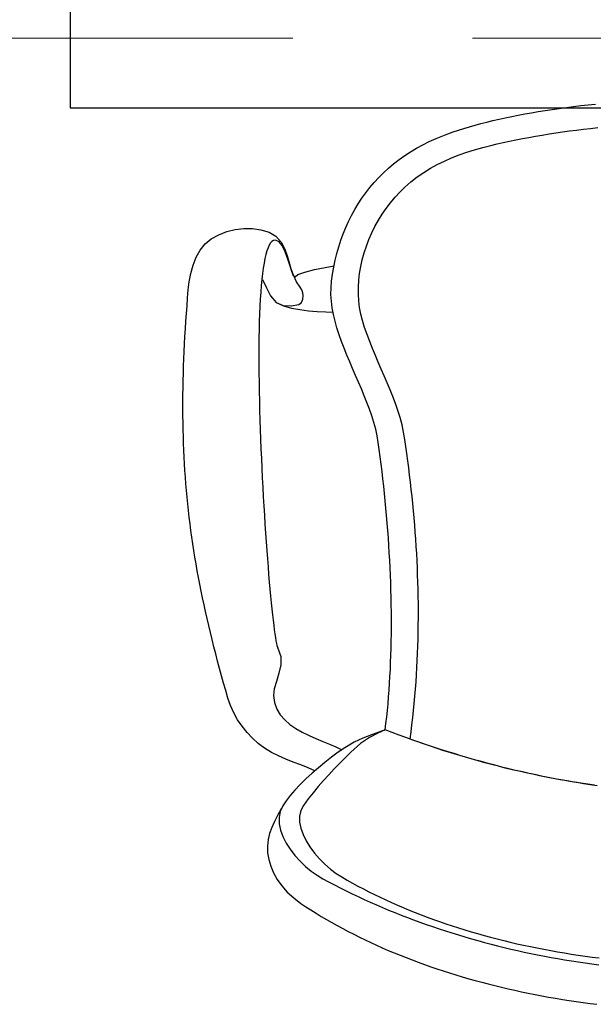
# Model space of a CAD drawing. Header units: millimetres. Extents: x 45699 to 251499, y 244 to 86446.
# Tile 57 of 240: x 97093 to 97412, y 33983 to 34530. Entities that reach past the tile are written whole.
import ezdxf

# ---------------------------------------------------------------- set-up
doc = ezdxf.new("R2010")
doc.units = ezdxf.units.MM
doc.header["$LTSCALE"] = 400
doc.linetypes.add('CENTER', pattern=[2, 1.25, -0.25, 0.25, -0.25])
doc.layers.add('inr', color=4, linetype='Continuous')
doc.layers.add('stramien', color=1, linetype='CENTER')

# ---------------------------------------------------------------- blocks, each defined once
blk = doc.blocks.new('NUM1-CN02_B2')
for p, q in [((-85.74, -5.58), (-81.78, -5.05)), ((-81.78, -5.05), (-77.78, -4.54)), ((-77.78, -4.54), (-73.73, -4.06)), ((-73.73, -4.06), (-69.65, -3.61)), ((-69.65, -3.61), (-65.54, -3.18)), ((-119.21, -11.57), (-115.71, -10.8)), ((-115.71, -10.8), (-112.15, -10.05)), ((-112.15, -10.05), (-108.54, -9.33)), ((-108.54, -9.33), (-104.87, -8.64)), ((-104.87, -8.64), (-101.14, -7.97)), ((-101.14, -7.97), (-97.36, -7.33)), ((-97.36, -7.33), (-93.54, -6.72)), ((-93.54, -6.72), (-89.66, -6.14)), ((-89.66, -6.14), (-85.74, -5.58)), ((-138.8, -16.77), (-135.71, -15.83)), ((-135.71, -15.83), (-132.55, -14.93)), ((-132.55, -14.93), (-129.31, -14.05)), ((-129.31, -14.05), (-126.01, -13.2)), ((-126.01, -13.2), (-122.64, -12.37)), ((-122.64, -12.37), (-119.21, -11.57)), ((-68.29, -16.69), (-64.34, -16.26)), ((-154.24, -22.33), (-150.4, -20.77)), ((-150.4, -20.77), (-147.62, -19.73)), ((-150.4, -20.77), (-150.4, -20.77)), ((-147.62, -19.73), (-144.76, -18.71)), ((-144.76, -18.71), (-141.82, -17.73)), ((-141.82, -17.73), (-138.8, -16.77)), ((-106.18, -22.38), (-102.55, -21.69)), ((-102.55, -21.69), (-98.87, -21.03)), ((-98.87, -21.03), (-95.16, -20.4)), ((-95.16, -20.4), (-91.42, -19.79)), ((-91.42, -19.79), (-87.64, -19.21)), ((-87.64, -19.21), (-83.83, -18.65)), ((-83.83, -18.65), (-79.98, -18.12)), ((-79.98, -18.12), (-76.11, -17.62)), ((-76.11, -17.62), (-72.21, -17.14)), ((-72.21, -17.14), (-68.29, -16.69)), ((-165.06, -27.72), (-161.58, -25.81)), ((-161.58, -25.81), (-157.97, -24.01)), ((-157.97, -24.01), (-154.24, -22.33)), ((-132.76, -28.62), (-128.3, -27.36)), ((-128.3, -27.36), (-123.74, -26.2)), ((-123.74, -26.2), (-120.31, -25.38)), ((-120.31, -25.38), (-116.85, -24.59)), ((-116.85, -24.59), (-113.33, -23.83)), ((-113.33, -23.83), (-109.78, -23.09)), ((-109.78, -23.09), (-106.18, -22.38)), ((-174.81, -34.1), (-171.68, -31.87)), ((-171.68, -31.87), (-168.43, -29.74)), ((-168.43, -29.74), (-165.06, -27.72)), ((-145.55, -33.1), (-141.39, -31.47)), ((-141.39, -31.47), (-137.12, -29.99)), ((-137.12, -29.99), (-132.76, -28.62)), ((-180.7, -38.88), (-177.81, -36.44)), ((-177.81, -36.44), (-174.81, -34.1)), ((-157.4, -38.92), (-153.56, -36.8)), ((-153.56, -36.8), (-149.61, -34.87)), ((-149.61, -34.87), (-145.55, -33.1)), ((-186.11, -44.07), (-183.46, -41.43)), ((-183.46, -41.43), (-180.7, -38.88)), ((-168.23, -46.45), (-164.73, -43.72)), ((-164.73, -43.72), (-161.12, -41.22)), ((-161.12, -41.22), (-157.4, -38.92)), ((-191.03, -49.63), (-188.63, -46.8)), ((-188.63, -46.8), (-186.11, -44.07)), ((-171.6, -49.4), (-168.23, -46.45)), ((-195.47, -55.56), (-193.31, -52.55)), ((-193.31, -52.55), (-191.03, -49.63)), ((-177.05, -55.01), (-174.39, -52.13)), ((-174.39, -52.13), (-171.6, -49.4)), ((-171.6, -49.4), (-171.6, -49.4)), ((-199.42, -61.83), (-197.5, -58.65)), ((-197.5, -58.65), (-195.47, -55.56)), ((-181.96, -61.2), (-179.57, -58.04)), ((-179.57, -58.04), (-177.05, -55.01)), ((-202.88, -68.44), (-201.21, -65.09)), ((-201.21, -65.09), (-199.42, -61.83)), ((-186.27, -67.86), (-184.19, -64.47)), ((-184.19, -64.47), (-181.96, -61.2)), ((-204.42, -71.85), (-202.88, -68.44)), ((-188.2, -71.34), (-186.27, -67.86)), ((-279.31, -78.17), (-275.11, -75.89)), ((-275.11, -75.89), (-270.61, -74.14)), ((-270.61, -74.14), (-265.92, -72.95)), ((-265.92, -72.95), (-261.14, -72.36)), ((-261.14, -72.36), (-256.35, -72.39)), ((-256.35, -72.39), (-251.65, -73.08)), ((-251.65, -73.08), (-247.13, -74.45)), ((-247.13, -74.45), (-243.3, -76.73)), ((-207.14, -78.92), (-205.84, -75.35)), ((-205.84, -75.35), (-204.42, -71.85)), ((-191.55, -78.54), (-189.96, -74.9)), ((-189.96, -74.9), (-188.2, -71.34)), ((-285.43, -84.38), (-282.67, -80.91)), ((-282.67, -80.91), (-279.31, -78.17)), ((-246.99, -81.64), (-247.67, -83.11)), ((-246.27, -80.46), (-246.99, -81.64)), ((-245.5, -79.59), (-246.27, -80.46)), ((-244.67, -79.04), (-245.5, -79.59)), ((-243.79, -78.81), (-244.67, -79.04)), ((-241.64, -79.58), (-243.79, -78.81)), ((-243.3, -76.73), (-240.45, -80.03)), ((-239.79, -81.9), (-241.64, -79.58)), ((-240.45, -80.03), (-238.37, -83.95)), ((-238.13, -85.36), (-239.79, -81.9)), ((-208.32, -82.56), (-207.14, -78.92)), ((-192.96, -82.24), (-191.55, -78.54)), ((-287.63, -88.41), (-285.43, -84.38)), ((-248.88, -86.88), (-249.41, -89.17)), ((-248.3, -84.86), (-248.88, -86.88)), ((-247.67, -83.11), (-248.3, -84.86)), ((-238.37, -83.95), (-236.87, -88.11)), ((-236.6, -89.54), (-238.13, -85.36)), ((-210.3, -90.04), (-209.37, -86.27)), ((-209.37, -86.27), (-208.32, -82.56)), ((-195.23, -89.77), (-194.19, -85.99)), ((-194.19, -85.99), (-192.96, -82.24)), ((-290.61, -97.43), (-289.34, -92.82)), ((-289.34, -92.82), (-287.63, -88.41)), ((-249.91, -91.71), (-250.36, -94.5)), ((-249.41, -89.17), (-249.91, -91.71)), ((-236.87, -88.11), (-235.74, -92.11)), ((-235.1, -94.01), (-236.6, -89.54)), ((-235.74, -92.11), (-234.78, -95.58)), ((-211.1, -93.88), (-210.3, -90.04)), ((-196.08, -93.58), (-195.23, -89.77)), ((-291.48, -102.05), (-290.61, -97.43)), ((-250.76, -97.51), (-251.13, -100.74)), ((-250.36, -94.5), (-250.76, -97.51)), ((-233.54, -98.36), (-235.1, -94.01)), ((-234.78, -95.58), (-233.8, -98.11)), ((-233.8, -98.11), (-232.59, -99.33)), ((-231.83, -102.17), (-233.54, -98.36)), ((-232.59, -99.33), (-231.12, -98)), ((-231.12, -98), (-227.18, -96.61)), ((-227.18, -96.61), (-221.77, -95.25)), ((-221.77, -95.25), (-215.9, -94.05)), ((-215.9, -94.05), (-210.96, -93.18)), ((-212.34, -101.75), (-211.78, -97.78)), ((-211.78, -97.78), (-211.1, -93.88)), ((-197.16, -101.23), (-196.72, -97.41)), ((-196.72, -97.41), (-196.08, -93.58)), ((-292, -106.52), (-291.48, -102.05)), ((-251.13, -100.74), (-251.46, -104.18)), ((-250.76, -100.77), (-248.56, -105.36)), ((-229.89, -105.01), (-231.83, -102.17)), ((-212.64, -105.41), (-212.34, -101.75)), ((-212.34, -101.75), (-212.34, -101.75)), ((-197.39, -105.05), (-197.16, -101.23)), ((-292.37, -110.96), (-292, -106.52)), ((-251.74, -107.82), (-252, -111.65)), ((-251.46, -104.18), (-251.74, -107.82)), ((-248.56, -105.36), (-246.36, -109.95)), ((-228.9, -106.44), (-229.89, -105.01)), ((-228.3, -108.11), (-228.9, -106.44)), ((-228.16, -109.84), (-228.3, -108.11)), ((-212.66, -109.1), (-212.64, -105.41)), ((-212.43, -112.8), (-212.66, -109.1)), ((-197.41, -108.85), (-197.39, -105.05)), ((-197.2, -112.61), (-197.41, -108.85)), ((-292.71, -115.35), (-292.37, -110.96)), ((-252, -111.65), (-252.21, -115.65)), ((-246.36, -109.95), (-243.13, -113.57)), ((-243.13, -113.57), (-239.2, -115.16)), ((-243.13, -113.57), (-239.04, -115.36)), ((-234.79, -115.4), (-230.45, -114.71)), ((-230.45, -114.71), (-229.1, -113.65)), ((-229.1, -113.65), (-228.41, -111.8)), ((-228.41, -111.8), (-228.16, -109.84)), ((-211.95, -116.52), (-212.43, -112.8)), ((-196.76, -116.33), (-197.2, -112.61)), ((-293.33, -123.99), (-293.03, -119.69)), ((-293.03, -119.69), (-292.71, -115.35)), ((-252.39, -119.82), (-252.53, -124.15)), ((-252.21, -115.65), (-252.39, -119.82)), ((-239.2, -115.16), (-234.79, -115.4)), ((-239.04, -115.36), (-234.63, -116.66)), ((-234.63, -116.66), (-230, -117.56)), ((-230, -117.56), (-225.22, -118.15)), ((-225.22, -118.15), (-220.39, -118.51)), ((-220.39, -118.51), (-215.59, -118.74)), ((-215.59, -118.74), (-211.51, -118.89)), ((-211.26, -120.25), (-211.95, -116.52)), ((-210.38, -123.99), (-211.26, -120.25)), ((-196.08, -119.99), (-196.76, -116.33)), ((-195.17, -123.58), (-196.08, -119.99)), ((-293.6, -128.25), (-293.33, -123.99)), ((-252.53, -124.15), (-252.65, -128.62)), ((-209.32, -127.75), (-210.38, -123.99)), ((-193.94, -127.53), (-195.17, -123.58)), ((-293.85, -132.47), (-293.6, -128.25)), ((-252.65, -128.62), (-252.73, -133.22)), ((-208.12, -131.51), (-209.32, -127.75)), ((-192.59, -131.43), (-193.94, -127.53)), ((-191.13, -135.31), (-192.59, -131.43)), ((-294.28, -140.8), (-294.08, -136.66)), ((-294.08, -136.66), (-293.85, -132.47)), ((-252.73, -133.22), (-252.78, -137.95)), ((-206.78, -135.28), (-208.12, -131.51)), ((-205.34, -139.05), (-206.78, -135.28)), ((-189.59, -139.16), (-191.13, -135.31)), ((-294.46, -144.91), (-294.28, -140.8)), ((-252.78, -137.95), (-252.8, -142.79)), ((-203.82, -142.83), (-205.34, -139.05)), ((-187.99, -142.99), (-189.59, -139.16)), ((-294.61, -148.99), (-294.46, -144.91)), ((-252.8, -142.79), (-252.79, -147.73)), ((-252.79, -147.73), (-252.75, -152.76)), ((-202.23, -146.61), (-203.82, -142.83)), ((-200.61, -150.38), (-202.23, -146.61)), ((-186.35, -146.81), (-187.99, -142.99)), ((-184.68, -150.63), (-186.35, -146.81)), ((-294.84, -157.04), (-294.74, -153.03)), ((-294.74, -153.03), (-294.61, -148.99)), ((-252.75, -152.76), (-252.69, -157.88)), ((-198.96, -154.16), (-200.61, -150.38)), ((-183.02, -154.44), (-184.68, -150.63)), ((-294.92, -161.02), (-294.84, -157.04)), ((-252.69, -157.88), (-252.61, -163.06)), ((-197.32, -157.93), (-198.96, -154.16)), ((-195.7, -161.7), (-197.32, -157.93)), ((-181.38, -158.26), (-183.02, -154.44)), ((-179.78, -162.09), (-181.38, -158.26)), ((-294.97, -164.98), (-294.92, -161.02)), ((-252.61, -163.06), (-252.49, -168.3)), ((-194.14, -165.46), (-195.7, -161.7)), ((-178.24, -165.94), (-179.78, -162.09)), ((-295, -168.91), (-294.97, -164.98)), ((-295, -172.81), (-295, -168.91)), ((-252.49, -168.3), (-252.36, -173.6)), ((-192.64, -169.21), (-194.14, -165.46)), ((-191.23, -172.95), (-192.64, -169.21)), ((-176.79, -169.81), (-178.24, -165.94)), ((-175.45, -173.71), (-176.79, -169.81)), ((-294.98, -176.69), (-295, -172.81)), ((-252.36, -173.6), (-252.21, -178.93)), ((-189.94, -176.68), (-191.23, -172.95)), ((-174.24, -177.65), (-175.45, -173.71)), ((-294.93, -180.54), (-294.98, -176.69)), ((-294.86, -184.38), (-294.93, -180.54)), ((-252.21, -178.93), (-252.03, -184.28)), ((-188.78, -180.39), (-189.94, -176.68)), ((-187.78, -184.09), (-188.78, -180.39)), ((-173.17, -181.63), (-174.24, -177.65)), ((-294.75, -188.2), (-294.86, -184.38)), ((-252.03, -184.28), (-251.83, -189.65)), ((-186.96, -187.77), (-187.78, -184.09)), ((-172.27, -185.65), (-173.17, -181.63)), ((-171.57, -189.73), (-172.27, -185.65)), ((-294.63, -191.99), (-294.75, -188.2)), ((-251.83, -189.65), (-251.62, -195.03)), ((-186.34, -191.43), (-186.96, -187.77)), ((-186.34, -191.43), (-186.34, -191.43)), ((-185.79, -195.42), (-186.34, -191.43)), ((-171.57, -189.73), (-171.57, -189.73)), ((-171, -193.71), (-171.57, -189.73)), ((-294.47, -195.78), (-294.63, -191.99)), ((-294.29, -199.55), (-294.47, -195.78)), ((-251.62, -195.03), (-251.39, -200.41)), ((-185.26, -199.44), (-185.79, -195.42)), ((-170.45, -197.68), (-171, -193.71)), ((-294.09, -203.3), (-294.29, -199.55)), ((-251.39, -200.41), (-251.14, -205.76)), ((-184.74, -203.48), (-185.26, -199.44)), ((-169.92, -201.65), (-170.45, -197.68)), ((-169.4, -205.62), (-169.92, -201.65)), ((-293.85, -207.04), (-294.09, -203.3)), ((-293.59, -210.78), (-293.85, -207.04)), ((-251.14, -205.76), (-250.88, -211.09)), ((-184.25, -207.54), (-184.74, -203.48)), ((-183.78, -211.61), (-184.25, -207.54)), ((-168.91, -209.59), (-169.4, -205.62)), ((-293.3, -214.5), (-293.59, -210.78)), ((-250.88, -211.09), (-250.6, -216.39)), ((-183.33, -215.7), (-183.78, -211.61)), ((-168.45, -213.56), (-168.91, -209.59)), ((-168, -217.53), (-168.45, -213.56)), ((-292.99, -218.22), (-293.3, -214.5)), ((-292.64, -221.93), (-292.99, -218.22)), ((-250.6, -216.39), (-250.31, -221.63)), ((-182.9, -219.8), (-183.33, -215.7)), ((-167.58, -221.5), (-168, -217.53)), ((-292.27, -225.63), (-292.64, -221.93)), ((-250.31, -221.63), (-250.01, -226.82)), ((-182.49, -223.91), (-182.9, -219.8)), ((-182.1, -228.03), (-182.49, -223.91)), ((-167.17, -225.47), (-167.58, -221.5)), ((-291.87, -229.34), (-292.27, -225.63)), ((-291.45, -233.04), (-291.87, -229.34)), ((-250.01, -226.82), (-249.7, -231.94)), ((-181.73, -232.16), (-182.1, -228.03)), ((-166.79, -229.44), (-167.17, -225.47)), ((-166.44, -233.41), (-166.79, -229.44)), ((-290.99, -236.74), (-291.45, -233.04)), ((-249.7, -231.94), (-249.38, -236.98)), ((-181.38, -236.3), (-181.73, -232.16)), ((-166.1, -237.38), (-166.44, -233.41)), ((-290.51, -240.45), (-290.99, -236.74)), ((-290, -244.15), (-290.51, -240.45)), ((-249.38, -236.98), (-249.05, -241.92)), ((-181.06, -240.44), (-181.38, -236.3)), ((-180.76, -244.58), (-181.06, -240.44)), ((-165.79, -241.35), (-166.1, -237.38)), ((-289.46, -247.86), (-290, -244.15)), ((-249.05, -241.92), (-248.71, -246.77)), ((-180.49, -248.72), (-180.76, -244.58)), ((-165.51, -245.32), (-165.79, -241.35)), ((-165.25, -249.28), (-165.51, -245.32)), ((-288.89, -251.58), (-289.46, -247.86)), ((-288.29, -255.31), (-288.89, -251.58)), ((-248.71, -246.77), (-248.37, -251.5)), ((-248.37, -251.5), (-248.02, -256.11)), ((-180.23, -252.87), (-180.49, -248.72)), ((-165.01, -253.25), (-165.25, -249.28)), ((-287.66, -259.04), (-288.29, -255.31)), ((-248.02, -256.11), (-247.67, -260.59)), ((-180, -257.01), (-180.23, -252.87)), ((-179.8, -261.15), (-180, -257.01)), ((-164.8, -257.22), (-165.01, -253.25)), ((-164.62, -261.18), (-164.8, -257.22)), ((-287, -262.79), (-287.66, -259.04)), ((-286.32, -266.54), (-287, -262.79)), ((-247.67, -260.59), (-247.32, -264.92)), ((-179.62, -265.28), (-179.8, -261.15)), ((-164.46, -265.15), (-164.62, -261.18)), ((-285.6, -270.31), (-286.32, -266.54)), ((-247.32, -264.92), (-246.96, -269.1)), ((-179.46, -269.4), (-179.62, -265.28)), ((-164.32, -269.12), (-164.46, -265.15)), ((-284.86, -274.1), (-285.6, -270.31)), ((-246.96, -269.1), (-246.61, -273.11)), ((-246.61, -273.11), (-246.25, -276.95)), ((-179.33, -273.52), (-179.46, -269.4)), ((-179.23, -277.62), (-179.33, -273.52)), ((-164.22, -273.09), (-164.32, -269.12)), ((-164.13, -277.05), (-164.22, -273.09)), ((-284.08, -277.9), (-284.86, -274.1)), ((-283.27, -281.72), (-284.08, -277.9)), ((-246.25, -276.95), (-245.9, -280.6)), ((-179.15, -281.71), (-179.23, -277.62)), ((-164.08, -281.02), (-164.13, -277.05)), ((-282.44, -285.56), (-283.27, -281.72)), ((-245.9, -280.6), (-245.55, -284.05)), ((-245.55, -284.05), (-245.2, -287.29)), ((-179.09, -285.79), (-179.15, -281.71)), ((-164.06, -284.99), (-164.08, -281.02)), ((-281.57, -289.42), (-282.44, -285.56)), ((-280.67, -293.3), (-281.57, -289.42)), ((-245.2, -287.29), (-244.86, -290.32)), ((-244.86, -290.32), (-244.52, -293.11)), ((-179.07, -289.86), (-179.09, -285.79)), ((-179.07, -293.9), (-179.07, -289.86)), ((-164.09, -292.93), (-164.06, -288.96)), ((-164.06, -288.96), (-164.06, -284.99)), ((-279.75, -297.21), (-280.67, -293.3)), ((-244.52, -293.11), (-244.19, -295.67)), ((-244.19, -295.67), (-243.87, -297.97)), ((-179.09, -297.93), (-179.07, -293.9)), ((-164.15, -296.89), (-164.09, -292.93)), ((-278.79, -301.14), (-279.75, -297.21)), ((-277.8, -305.1), (-278.79, -301.14)), ((-243.87, -297.97), (-243.56, -300.01)), ((-243.56, -300.01), (-243.26, -301.77)), ((-179.15, -301.94), (-179.09, -297.93)), ((-164.35, -304.83), (-164.23, -300.86)), ((-164.23, -300.86), (-164.15, -296.89)), ((-276.78, -309.09), (-277.8, -305.1)), ((-243.26, -301.77), (-242.98, -303.26)), ((-242.98, -303.26), (-242.7, -304.45)), ((-242.7, -304.45), (-242.44, -305.33)), ((-242.44, -305.33), (-242.2, -305.9)), ((-242.2, -305.9), (-240.62, -310.46)), ((-179.34, -309.88), (-179.23, -305.92)), ((-179.23, -305.92), (-179.15, -301.94)), ((-164.49, -308.8), (-164.35, -304.83)), ((-275.72, -313.11), (-276.78, -309.09)), ((-240.62, -310.46), (-240.62, -315.18)), ((-179.48, -313.81), (-179.34, -309.88)), ((-164.67, -312.77), (-164.49, -308.8)), ((-274.64, -317.15), (-275.72, -313.11)), ((-273.52, -321.24), (-274.64, -317.15)), ((-240.62, -315.18), (-241.62, -319.89)), ((-179.85, -321.6), (-179.65, -317.72)), ((-179.65, -317.72), (-179.48, -313.81)), ((-165.11, -320.71), (-164.88, -316.74)), ((-164.88, -316.74), (-164.67, -312.77)), ((-272.38, -325.35), (-273.52, -321.24)), ((-241.62, -319.89), (-243.02, -324.42)), ((-180.07, -325.45), (-179.85, -321.6)), ((-165.38, -324.69), (-165.11, -320.71)), ((-271.2, -329.5), (-272.38, -325.35)), ((-244.23, -328.58), (-244.68, -332.2)), ((-243.02, -324.42), (-244.23, -328.58)), ((-180.33, -329.26), (-180.07, -325.45)), ((-166.01, -332.63), (-165.68, -328.66)), ((-165.68, -328.66), (-165.38, -324.69)), ((-269.98, -333.69), (-271.2, -329.5)), ((-268.56, -337.82), (-269.98, -333.69)), ((-244.68, -332.2), (-244.11, -336.2)), ((-180.93, -336.79), (-180.62, -333.04)), ((-180.62, -333.04), (-180.33, -329.26)), ((-166.37, -336.61), (-166.01, -332.63)), ((-266.76, -341.83), (-268.56, -337.82)), ((-244.11, -336.2), (-242.81, -339.77)), ((-181.28, -340.5), (-180.93, -336.79)), ((-166.76, -340.58), (-166.37, -336.61)), ((-264.6, -345.69), (-266.76, -341.83)), ((-242.81, -339.77), (-240.87, -342.96)), ((-240.87, -342.96), (-238.39, -345.8)), ((-182.07, -347.79), (-181.66, -344.16)), ((-181.66, -344.16), (-181.28, -340.5)), ((-167.65, -348.53), (-167.19, -344.56)), ((-167.19, -344.56), (-166.76, -340.58)), ((-262.12, -349.37), (-264.6, -345.69)), ((-259.36, -352.84), (-262.12, -349.37)), ((-238.39, -345.8), (-235.46, -348.34)), ((-235.46, -348.34), (-232.16, -350.6)), ((-182.51, -351.38), (-182.07, -347.79)), ((-168.14, -352.51), (-167.65, -348.53)), ((-256.35, -356.06), (-259.36, -352.84)), ((-253.11, -359), (-256.35, -356.06)), ((-232.16, -350.6), (-228.6, -352.64)), ((-228.6, -352.64), (-224.87, -354.49)), ((-224.87, -354.49), (-221.05, -356.19)), ((-194.86, -355.9), (-199.85, -358.22)), ((-191.28, -355.58), (-196.27, -358.95)), ((-190.22, -354.13), (-194.86, -355.9)), ((-186.69, -353.19), (-191.28, -355.58)), ((-186.05, -352.69), (-190.22, -354.13)), ((-182.51, -351.38), (-186.69, -353.19)), ((-182.51, -351.38), (-186.05, -352.69)), ((-182.51, -351.38), (-182.51, -351.38)), ((-178.66, -352.84), (-182.51, -351.38)), ((-174.82, -354.26), (-178.66, -352.84)), ((-170.98, -355.66), (-174.82, -354.26)), ((-167.14, -357.03), (-170.98, -355.66)), ((-168.67, -356.49), (-168.14, -352.51)), ((-249.59, -361.62), (-253.11, -359)), ((-221.05, -356.19), (-217.24, -357.78)), ((-217.24, -357.78), (-213.53, -359.3)), ((-213.53, -359.3), (-210.01, -360.79)), ((-210.01, -360.79), (-206.59, -362.38)), ((-205.02, -361.29), (-208.66, -363.82)), ((-199.85, -358.22), (-205.02, -361.29)), ((-196.27, -358.95), (-201.64, -363.7)), ((-168.67, -356.49), (-168.67, -356.49)), ((-164.9, -357.84), (-168.67, -356.49)), ((-163.31, -358.36), (-167.14, -357.03)), ((-161.14, -359.15), (-164.9, -357.84)), ((-159.48, -359.67), (-163.31, -358.36)), ((-157.37, -360.44), (-161.14, -359.15)), ((-155.65, -360.94), (-159.48, -359.67)), ((-153.6, -361.7), (-157.37, -360.44)), ((-151.83, -362.19), (-155.65, -360.94)), ((-245.83, -363.87), (-249.59, -361.62)), ((-241.89, -365.83), (-245.83, -363.87)), ((-237.82, -367.6), (-241.89, -365.83)), ((-212.35, -366.55), (-216.04, -369.43)), ((-208.66, -363.82), (-212.35, -366.55)), ((-204.74, -366.82), (-207.83, -369.95)), ((-201.64, -363.7), (-204.74, -366.82)), ((-149.82, -362.93), (-153.6, -361.7)), ((-148.01, -363.4), (-151.83, -362.19)), ((-146.04, -364.12), (-149.82, -362.93)), ((-144.2, -364.59), (-148.01, -363.4)), ((-142.26, -365.29), (-146.04, -364.12)), ((-140.38, -365.74), (-144.2, -364.59)), ((-138.48, -366.42), (-142.26, -365.29)), ((-136.57, -366.86), (-140.38, -365.74)), ((-134.69, -367.53), (-138.48, -366.42)), ((-132.77, -367.96), (-136.57, -366.86)), ((-233.68, -369.25), (-237.82, -367.6)), ((-229.51, -370.88), (-233.68, -369.25)), ((-225.39, -372.56), (-229.51, -370.88)), ((-219.67, -372.43), (-223.2, -375.51)), ((-216.04, -369.43), (-219.67, -372.43)), ((-207.83, -369.95), (-210.88, -373.12)), ((-130.9, -368.6), (-134.69, -367.53)), ((-128.97, -369.02), (-132.77, -367.96)), ((-127.1, -369.64), (-130.9, -368.6)), ((-125.17, -370.05), (-128.97, -369.02)), ((-123.31, -370.65), (-127.1, -369.64)), ((-121.37, -371.05), (-125.17, -370.05)), ((-119.51, -371.63), (-123.31, -370.65)), ((-117.57, -372.02), (-121.37, -371.05)), ((-115.71, -372.58), (-119.51, -371.63)), ((-113.78, -372.97), (-117.57, -372.02)), ((-223.2, -375.51), (-226.58, -378.63)), ((-221.72, -374.22), (-225.39, -372.56)), ((-213.9, -376.33), (-216.86, -379.58)), ((-210.88, -373.12), (-213.9, -376.33)), ((-111.9, -373.5), (-115.71, -372.58)), ((-109.99, -373.88), (-113.78, -372.97)), ((-108.09, -374.39), (-111.9, -373.5)), ((-106.21, -374.76), (-109.99, -373.88)), ((-104.28, -375.25), (-108.09, -374.39)), ((-102.42, -375.61), (-106.21, -374.76)), ((-100.47, -376.08), (-104.28, -375.25)), ((-98.64, -376.43), (-102.42, -375.61)), ((-96.66, -376.88), (-100.47, -376.08)), ((-94.86, -377.22), (-98.64, -376.43)), ((-92.84, -377.64), (-96.66, -376.88)), ((-91.08, -377.97), (-94.86, -377.22)), ((-89.03, -378.38), (-92.84, -377.64)), ((-87.31, -378.7), (-91.08, -377.97)), ((-229.76, -381.76), (-232.68, -384.86)), ((-226.58, -378.63), (-229.76, -381.76)), ((-219.76, -382.91), (-222.57, -386.31)), ((-216.86, -379.58), (-219.76, -382.91)), ((-85.21, -379.09), (-89.03, -378.38)), ((-83.53, -379.4), (-87.31, -378.7)), ((-81.39, -379.76), (-85.21, -379.09)), ((-79.76, -380.07), (-83.53, -379.4)), ((-77.56, -380.4), (-81.39, -379.76)), ((-75.99, -380.71), (-79.76, -380.07)), ((-73.74, -381.02), (-77.56, -380.4)), ((-72.23, -381.31), (-75.99, -380.71)), ((-69.91, -381.6), (-73.74, -381.02)), ((-68.46, -381.89), (-72.23, -381.31)), ((-66.08, -382.15), (-69.91, -381.6)), ((-64.7, -382.44), (-68.46, -381.89)), ((-235.31, -387.9), (-237.58, -390.83)), ((-232.68, -384.86), (-235.31, -387.9)), ((-222.57, -386.31), (-225.28, -389.79)), ((-239.46, -393.62), (-240.89, -396.76)), ((-237.58, -390.83), (-239.46, -393.62)), ((-227.88, -393.37), (-229.39, -396.27)), ((-225.28, -389.79), (-227.88, -393.37)), ((-242.39, -398.94), (-244.02, -402.4)), ((-240.43, -395.34), (-242.39, -398.94)), ((-240.89, -396.76), (-241.52, -400.1)), ((-229.39, -396.27), (-230.1, -399.39)), ((-230.1, -399.39), (-230.1, -402.69)), ((-244.02, -402.4), (-245.5, -405.61)), ((-241.52, -400.1), (-241.42, -403.58)), ((-241.42, -403.58), (-240.68, -407.14)), ((-230.1, -402.69), (-229.45, -406.1)), ((-246.81, -408.92), (-247.64, -412.4)), ((-245.5, -405.61), (-246.81, -408.92)), ((-240.68, -407.14), (-239.35, -410.74)), ((-239.35, -410.74), (-237.53, -414.31)), ((-229.45, -406.1), (-228.22, -409.58)), ((-228.22, -409.58), (-226.49, -413.07)), ((-247.64, -412.4), (-248, -416.01)), ((-248, -416.01), (-247.88, -419.7)), ((-237.53, -414.31), (-235.29, -417.81)), ((-226.49, -413.07), (-224.34, -416.51)), ((-247.88, -419.7), (-247.27, -423.46)), ((-235.29, -417.81), (-232.7, -421.17)), ((-232.7, -421.17), (-229.85, -424.35)), ((-224.34, -416.51), (-221.84, -419.86)), ((-221.84, -419.86), (-219.06, -423.05)), ((-247.27, -423.46), (-246.18, -427.22)), ((-246.18, -427.22), (-244.61, -430.96)), ((-229.85, -424.35), (-226.8, -427.3)), ((-219.06, -423.05), (-216.08, -426.03)), ((-216.08, -426.03), (-212.96, -428.76)), ((-244.61, -430.96), (-242.55, -434.63)), ((-226.8, -427.3), (-223.63, -429.95)), ((-223.63, -429.95), (-220.43, -432.26)), ((-220.43, -432.26), (-217.25, -434.17)), ((-212.96, -428.76), (-209.79, -431.17)), ((-209.79, -431.17), (-206.63, -433.2)), ((-242.55, -434.63), (-240, -438.19)), ((-240, -438.19), (-236.95, -441.62)), ((-217.25, -434.17), (-214.02, -435.9)), ((-214.02, -435.9), (-210.76, -437.6)), ((-210.76, -437.6), (-207.49, -439.27)), ((-206.63, -433.2), (-203.69, -434.91)), ((-203.69, -434.91), (-200.72, -436.58)), ((-200.72, -436.58), (-197.71, -438.22)), ((-197.71, -438.22), (-194.67, -439.83)), ((-236.95, -441.62), (-233.41, -444.86)), ((-207.49, -439.27), (-204.19, -440.91)), ((-204.19, -440.91), (-200.88, -442.52)), ((-200.88, -442.52), (-197.54, -444.11)), ((-194.67, -439.83), (-191.59, -441.41)), ((-191.59, -441.41), (-188.48, -442.96)), ((-188.48, -442.96), (-185.34, -444.48)), ((-233.41, -444.86), (-229.38, -447.87)), ((-229.38, -447.87), (-226.6, -449.72)), ((-197.54, -444.11), (-194.19, -445.66)), ((-194.19, -445.66), (-190.81, -447.18)), ((-190.81, -447.18), (-187.42, -448.68)), ((-187.42, -448.68), (-184.01, -450.14)), ((-185.34, -444.48), (-182.16, -445.97)), ((-182.16, -445.97), (-178.96, -447.43)), ((-178.96, -447.43), (-175.72, -448.86)), ((-175.72, -448.86), (-172.45, -450.26)), ((-226.6, -449.72), (-223.78, -451.55)), ((-223.78, -451.55), (-220.93, -453.34)), ((-220.93, -453.34), (-218.04, -455.1)), ((-184.01, -450.14), (-180.59, -451.58)), ((-180.59, -451.58), (-177.14, -452.99)), ((-177.14, -452.99), (-173.68, -454.36)), ((-173.68, -454.36), (-170.2, -455.71)), ((-172.45, -450.26), (-169.16, -451.63)), ((-169.16, -451.63), (-165.83, -452.97)), ((-165.83, -452.97), (-162.48, -454.28)), ((-162.48, -454.28), (-159.1, -455.56)), ((-218.04, -455.1), (-215.12, -456.84)), ((-215.12, -456.84), (-212.16, -458.54)), ((-212.16, -458.54), (-209.17, -460.22)), ((-170.2, -455.71), (-166.71, -457.03)), ((-166.71, -457.03), (-163.2, -458.32)), ((-163.2, -458.32), (-159.68, -459.58)), ((-159.68, -459.58), (-156.14, -460.81)), ((-159.1, -455.56), (-155.69, -456.81)), ((-155.69, -456.81), (-152.26, -458.03)), ((-152.26, -458.03), (-148.8, -459.22)), ((-148.8, -459.22), (-145.31, -460.37)), ((-209.17, -460.22), (-206.15, -461.87)), ((-206.15, -461.87), (-203.09, -463.49)), ((-203.09, -463.49), (-200, -465.08)), ((-200, -465.08), (-196.88, -466.64)), ((-156.14, -460.81), (-152.58, -462.01)), ((-152.58, -462.01), (-149.02, -463.19)), ((-149.02, -463.19), (-145.43, -464.33)), ((-145.43, -464.33), (-141.84, -465.44)), ((-145.31, -460.37), (-141.8, -461.5)), ((-141.84, -465.44), (-138.23, -466.53)), ((-141.8, -461.5), (-138.27, -462.6)), ((-138.27, -462.6), (-134.71, -463.67)), ((-134.71, -463.67), (-131.14, -464.71)), ((-131.14, -464.71), (-127.54, -465.72)), ((-196.88, -466.64), (-193.73, -468.17)), ((-193.73, -468.17), (-190.55, -469.67)), ((-190.55, -469.67), (-187.34, -471.14)), ((-138.23, -466.53), (-134.6, -467.58)), ((-134.6, -467.58), (-130.97, -468.61)), ((-130.97, -468.61), (-127.32, -469.6)), ((-127.54, -465.72), (-123.91, -466.69)), ((-127.32, -469.6), (-123.66, -470.57)), ((-123.91, -466.69), (-120.27, -467.64)), ((-123.66, -470.57), (-119.99, -471.51)), ((-120.27, -467.64), (-116.61, -468.56)), ((-116.61, -468.56), (-112.93, -469.45)), ((-112.93, -469.45), (-109.23, -470.3)), ((-109.23, -470.3), (-105.51, -471.13)), ((-187.34, -471.14), (-184.11, -472.59)), ((-184.11, -472.59), (-180.84, -474.01)), ((-180.84, -474.01), (-177.54, -475.39)), ((-177.54, -475.39), (-174.22, -476.75)), ((-119.99, -471.51), (-116.31, -472.42)), ((-116.31, -472.42), (-112.61, -473.3)), ((-112.61, -473.3), (-108.91, -474.15)), ((-108.91, -474.15), (-105.2, -474.97)), ((-105.51, -471.13), (-101.78, -471.93)), ((-105.2, -474.97), (-101.47, -475.76)), ((-101.78, -471.93), (-98.03, -472.69)), ((-101.47, -475.76), (-97.74, -476.52)), ((-98.03, -472.69), (-94.26, -473.43)), ((-97.74, -476.52), (-94, -477.25)), ((-94.26, -473.43), (-90.47, -474.14)), ((-90.47, -474.14), (-86.68, -474.82)), ((-86.68, -474.82), (-82.86, -475.46)), ((-82.86, -475.46), (-79.04, -476.08)), ((-79.04, -476.08), (-75.2, -476.66)), ((-174.22, -476.75), (-170.87, -478.08)), ((-170.87, -478.08), (-167.5, -479.38)), ((-167.5, -479.38), (-164.1, -480.65)), ((-164.1, -480.65), (-160.67, -481.89)), ((-160.67, -481.89), (-157.22, -483.11)), ((-94, -477.25), (-90.25, -477.96)), ((-90.25, -477.96), (-86.49, -478.63)), ((-86.49, -478.63), (-82.72, -479.27)), ((-82.72, -479.27), (-78.95, -479.89)), ((-78.95, -479.89), (-75.17, -480.48)), ((-75.2, -476.66), (-71.35, -477.22)), ((-75.17, -480.48), (-71.38, -481.03)), ((-71.38, -481.03), (-67.58, -481.56)), ((-71.35, -477.22), (-67.48, -477.75)), ((-67.58, -481.56), (-63.78, -482.06)), ((-67.48, -477.75), (-63.61, -478.24)), ((-157.22, -483.11), (-153.75, -484.29)), ((-153.75, -484.29), (-150.25, -485.45)), ((-150.25, -485.45), (-146.73, -486.57)), ((-146.73, -486.57), (-143.19, -487.67)), ((-143.19, -487.67), (-139.63, -488.74)), ((-139.63, -488.74), (-136.04, -489.78)), ((-136.04, -489.78), (-132.44, -490.79)), ((-132.44, -490.79), (-128.82, -491.77)), ((-128.82, -491.77), (-125.17, -492.72)), ((-125.17, -492.72), (-121.51, -493.65)), ((-121.51, -493.65), (-117.83, -494.54)), ((-117.83, -494.54), (-114.13, -495.41)), ((-114.13, -495.41), (-110.42, -496.25)), ((-110.42, -496.25), (-106.69, -497.05)), ((-106.69, -497.05), (-102.94, -497.83)), ((-102.94, -497.83), (-99.18, -498.58)), ((-99.18, -498.58), (-95.4, -499.31)), ((-95.4, -499.31), (-91.61, -500)), ((-91.61, -500), (-87.81, -500.66)), ((-87.81, -500.66), (-83.99, -501.3)), ((-83.99, -501.3), (-80.16, -501.9)), ((-80.16, -501.9), (-76.32, -502.48)), ((-76.32, -502.48), (-72.47, -503.03)), ((-72.47, -503.03), (-68.61, -503.55)), ((-68.61, -503.55), (-64.73, -504.04))]:
    blk.add_line(p, q)

msp = doc.modelspace()

# ---------------------------------------------------------------- linework, layer by layer
at = {"layer": 'inr'}
msp.add_lwpolyline([(97120.6, 35181.33), (97120.6, 34481.33), (97820.6, 34481.33), (97820.6, 35181.33)], close=True, dxfattribs=at)
at = {"layer": 'stramien', "lineweight": 0}
msp.add_line((92744.44, 34520), (107231.89, 34520), dxfattribs=at)

# ---------------------------------------------------------------- block references
at = {"layer": 'inr'}
msp.add_blockref('NUM1-CN02_B2', (97478.38, 34486.55), dxfattribs=at)

doc.saveas('drawing.dxf')
